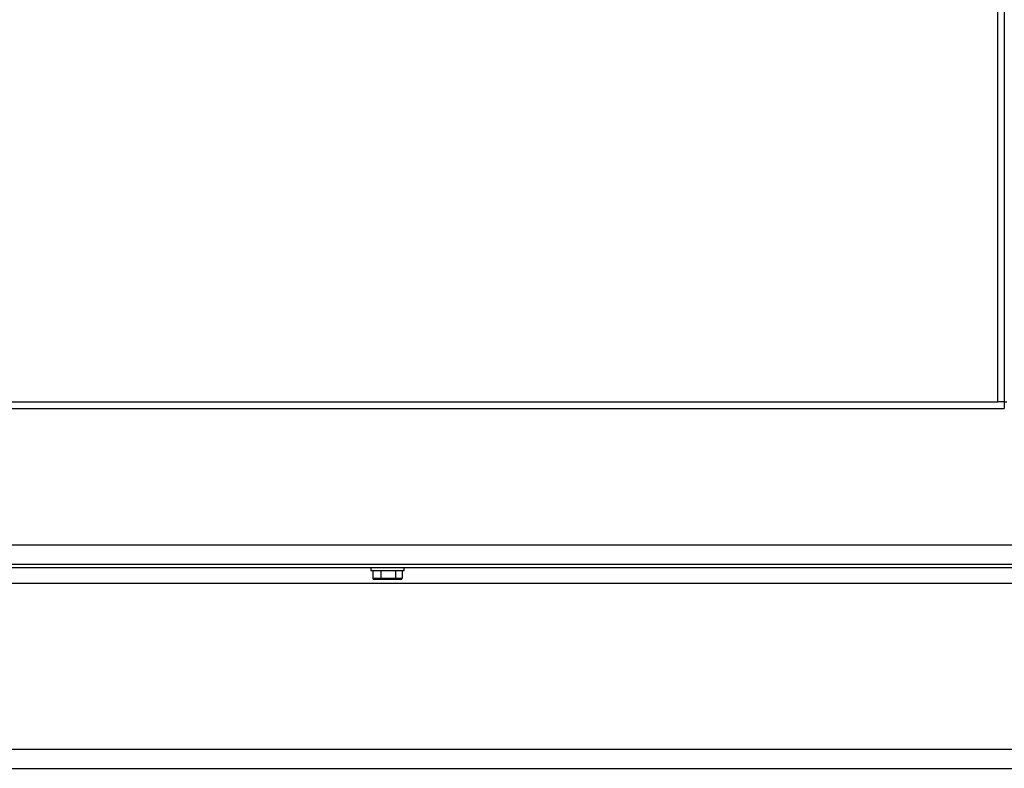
# Model space of a CAD drawing. Header units: millimetres. Extents: x 42 to 514, y 147 to 318.
# Tile 8 of 90: x 76.36 to 89.21, y 150.73 to 160.51. Entities that reach past the tile are written whole.
import ezdxf

# ---------------------------------------------------------------- set-up
doc = ezdxf.new("R2010")
doc.units = ezdxf.units.MM

msp = doc.modelspace()

# ---------------------------------------------------------------- linework, layer by layer
at = {"color": 7, "linetype": 'Continuous', "lineweight": 25}
for p, q in [((89.126, 155.517), (89.126, 200.85)), ((89.209, 200.826), (89.209, 155.517)), ((66.676, 155.517), (89.126, 155.517)), ((89.209, 155.517), (89.126, 155.517)), ((89.209, 155.517), (89.209, 155.433)), ((89.209, 155.517), (89.243, 155.517)), ((66.676, 155.433), (89.209, 155.433)), ((47.026, 153.65), (128.909, 153.65)), ((67.843, 153.4), (120.476, 153.4)), ((93.956, 153.35), (68.373, 153.35)), ((80.946, 153.35), (80.946, 153.317)), ((80.946, 153.317), (81.172, 153.317)), ((80.97, 153.317), (80.97, 153.217)), ((81.074, 153.317), (81.074, 153.217)), ((81.172, 153.317), (81.379, 153.317)), ((81.266, 153.317), (81.266, 153.217)), ((81.355, 153.317), (81.355, 153.217)), ((81.379, 153.317), (81.379, 153.35)), ((68.043, 153.15), (120.276, 153.15)), ((80.97, 153.217), (81.074, 153.217)), ((81.083, 153.2), (80.99, 153.2)), ((81.074, 153.217), (81.266, 153.217)), ((81.256, 153.2), (81.083, 153.2)), ((81.336, 153.2), (81.256, 153.2)), ((81.266, 153.217), (81.355, 153.217)), ((68.059, 150.733), (120.259, 150.733))]:
    msp.add_line(p, q, dxfattribs=at)
at = {"color": 8, "linetype": 'Continuous', "lineweight": 25}
msp.add_line((68.287, 150.983), (120.276, 150.983), dxfattribs=at)
at = {"color": 7, "linetype": 'Continuous', "lineweight": 25}
for centre, major_axis, ratio, start_param, end_param in [((80.99, 153.217), (0.0192, 0), 0.866785, 3.141593, 4.712389), ((81.083, 153.217), (0, 0.0167), 0.534994, 1.570796, 3.141593), ((81.256, 153.217), (0, 0.0167), 0.618695, 3.141593, 4.712389), ((81.336, 153.217), (0.0192, 0), 0.866785, 4.712389, 6.283185)]:
    msp.add_ellipse(centre, major_axis=major_axis, ratio=ratio, start_param=start_param, end_param=end_param, dxfattribs=at)

doc.saveas('drawing.dxf')
